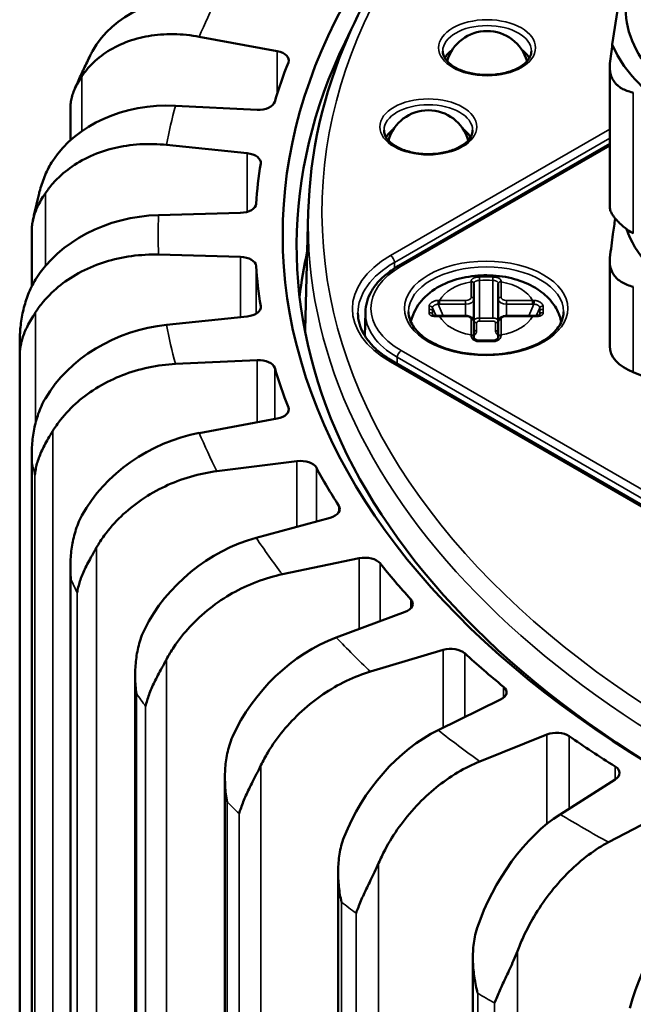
# Model space of a CAD drawing. Header units: millimetres. Extents: x 38 to 2514, y 38 to 1622.
# Tile 232 of 244: x 1692 to 1714, y 1383 to 1419. Entities that reach past the tile are written whole.
import ezdxf

# ---------------------------------------------------------------- set-up
doc = ezdxf.new("R2010")
doc.units = ezdxf.units.MM
doc.header["$LTSCALE"] = 7.692308
doc.layers.add('Visible (ISO)', color=7, linetype='Continuous', lineweight=50)
doc.layers.add('Visible Narrow (ISO)', color=7, linetype='Continuous', lineweight=35)

msp = doc.modelspace()

# ---------------------------------------------------------------- linework, layer by layer
at = {"layer": 'Visible (ISO)'}
for p, q in [((1713.803, 1421.311), (1713.322, 1418.138)), ((1698.408, 1418.424), (1701.223, 1417.905)), ((1713.227, 1417.327), (1713.227, 1412.291)), ((1693.912, 1416.543), (1693.912, 1416.543)), ((1693.753, 1415.788), (1693.753, 1414.686)), ((1700.494, 1415.789), (1697.549, 1415.932)), ((1697.227, 1414.518), (1700.135, 1414.216)), ((1713.227, 1414.554), (1705.6, 1410.15)), ((1699.891, 1412.063), (1696.939, 1411.983)), ((1702.344, 1412.089), (1702.235, 1407.841)), ((1692.356, 1411.395), (1692.356, 1409.408)), ((1696.939, 1410.557), (1699.891, 1410.477)), ((1713.227, 1410.32), (1713.227, 1407.256)), ((1708.324, 1409.509), (1708.324, 1409.496)), ((1708.324, 1408.939), (1708.324, 1409.496)), ((1709.204, 1409.496), (1709.204, 1409.509)), ((1709.204, 1409.496), (1709.204, 1408.939)), ((1708.324, 1408.13), (1708.324, 1408.939)), ((1709.204, 1408.13), (1709.204, 1408.939)), ((1704.407, 1408.484), (1704.388, 1407.619)), ((1700.135, 1408.324), (1697.227, 1408.022)), ((1706.835, 1408.38), (1706.835, 1408.38)), ((1708.024, 1408.346), (1707.087, 1408.346)), ((1708.324, 1407.573), (1708.324, 1408.13)), ((1709.204, 1408.13), (1709.204, 1407.573)), ((1710.441, 1408.346), (1709.504, 1408.346)), ((1710.693, 1408.38), (1710.693, 1408.38)), ((1708.324, 1407.573), (1708.324, 1407.56)), ((1709.204, 1407.56), (1709.204, 1407.573)), ((1691.923, 1283.121), (1691.923, 1407.187)), ((1697.549, 1406.608), (1700.494, 1406.751)), ((1733.908, 1390.242), (1705.413, 1406.693)), ((1714.08, 1406.31), (1720.701, 1403.634)), ((1701.223, 1404.634), (1698.408, 1404.116)), ((1692.356, 1403.302), (1692.356, 1280.996)), ((1699.047, 1402.738), (1701.934, 1403.102)), ((1703.135, 1401.059), (1700.462, 1400.333)), ((1701.407, 1399.015), (1704.187, 1399.593)), ((1693.753, 1399.192), (1693.753, 1276.775)), ((1705.84, 1397.658), (1703.353, 1396.737)), ((1704.588, 1395.501), (1707.214, 1396.284)), ((1696.092, 1395.372), (1696.092, 1272.696)), ((1709.29, 1394.49), (1707.033, 1393.389)), ((1708.537, 1392.258), (1710.963, 1393.231)), ((1699.334, 1391.675), (1699.334, 1268.828)), ((1713.427, 1391.609), (1711.438, 1390.348)), ((1713.185, 1389.339), (1715.37, 1390.487)), ((1703.422, 1388.237), (1703.422, 1265.237)), ((1708.288, 1385.187), (1708.288, 1261.985))]:
    msp.add_line(p, q, dxfattribs=at)
for centre in [(1708.8, 1417.128), (1706.678, 1414.27)]:
    msp.add_arc(centre, 1.5, 15.9177, 164.0823, dxfattribs=at)
for centre, major_axis, ratio, start_param, end_param in [((1749.423, 1411.27), (48, 0), 0.57735, 2.067984, 7.277757), ((1699.05, 1415.716), (-4.693, 1.765), 0.796059, 5.003742, 6.095227), ((1722.553, 1419.435), (-8.75, 0), 0.57735, 0, 3.141593), ((1749.423, 1410.862), (-47.5, 0), 0.57735, 5.994011, 7.063334), ((1722.553, 1419.435), (-9.5, 0), 0.57735, 0.238616, 0.634048), ((1701.04, 1417.575), (0.6, 0), 0.57735, 6.061182, 7.54522), ((1708.8, 1417.373), (-1.6, 0), 0.57735, 5.618635, 5.977142), ((1708.8, 1417.373), (1.6, 0), 0.57735, 0.306043, 0.664551), ((1749.423, 1411.27), (-49, 0), 0.57735, 6.061182, 6.112489), ((1697.552, 1411.847), (-4.962, 0.723), 0.811809, 4.83063, 5.922116), ((1700.544, 1416.134), (0.6, 0), 0.57735, 4.628451, 6.112489), ((1706.678, 1414.515), (-1.6, 0), 0.57735, 5.618635, 5.977142), ((1706.678, 1414.515), (1.6, 0), 0.57735, 0.306043, 0.664551), ((1700.029, 1413.875), (0.6, 0), 0.57735, 6.192082, 7.67612), ((1749.423, 1411.27), (-49, 0), 0.57735, 6.192082, 6.243389), ((1699.862, 1412.409), (0.6, 0), 0.57735, 4.759351, 6.243389), ((1696.942, 1407.898), (-4.998, -0.397), 0.813896, 4.648303, 5.739789), ((1722.553, 1412.495), (-8.892, 0), 0.57735, 0.198472, 2.273782), ((1749.423, 1407.187), (-47.5, 0), 0.57735, 6.155923, 6.216146), ((1699.862, 1410.13), (0.6, 0), 0.57735, 0.039796, 1.523835), ((1749.423, 1411.27), (-49, 0), 0.57735, 0.039796, 0.091104), ((1700.029, 1408.665), (0.6, 0), 0.57735, 4.89025, 6.374289), ((1697.23, 1403.937), (-4.791, -1.474), 0.802267, 4.470864, 5.56235), ((1708.224, 1407.56), (0.1, 0), 0.802943, 6.283185, 6.283385), ((1709.304, 1407.56), (-0.1, 0), 0.802946, 6.282984, 6.283179), ((1715.227, 1407.256), (-2, 0), 0.57735, 0, 0.959931), ((1700.544, 1406.405), (0.6, 0), 0.57735, 0.170696, 1.654734), ((1749.423, 1411.27), (-49, 0), 0.57735, 0.170696, 0.222003), ((1701.04, 1404.965), (0.6, 0), 0.57735, 5.02115, 6.505189), ((1698.41, 1400.032), (4.396, 2.407), 0.777006, 1.169064, 2.26055), ((1702.062, 1402.763), (0.6, 0), 0.57735, 0.301596, 1.785634), ((1749.423, 1411.27), (-49, 0), 0.57735, 0.301596, 0.352903), ((1702.88, 1401.372), (0.6, 0), 0.57735, 5.15205, 6.636088), ((1700.464, 1396.248), (3.895, 3.151), 0.738422, 1.032877, 2.124363), ((1704.39, 1399.267), (0.6, 0), 0.57735, 0.432495, 1.916534), ((1749.423, 1411.27), (49, 0), 0.57735, 3.574088, 3.625395), ((1705.516, 1397.95), (0.6, 0), 0.57735, 5.28295, 6.766988), ((1703.355, 1392.652), (3.361, 3.714), 0.687104, 0.921872, 2.013358), ((1707.489, 1395.976), (0.6, 0), 0.57735, 0.563395, 2.047433), ((1749.423, 1411.27), (49, 0), 0.57735, 3.704988, 3.756295), ((1708.903, 1394.755), (0.6, 0), 0.57735, 5.413849, 6.897888), ((1707.035, 1389.305), (2.835, 4.128), 0.623914, 0.83381, 1.925296), ((1711.305, 1392.947), (0.6, 0), 0.57735, 0.694295, 2.178333), ((1749.423, 1411.27), (49, 0), 0.57735, 3.835887, 3.887195), ((1712.983, 1391.842), (0.6, 0), 0.57735, 5.544749, 7.028787), ((1711.44, 1386.264), (2.337, 4.428), 0.549944, 0.765254, 1.85674), ((1716.494, 1383.58), (1.871, 4.644), 0.466481, 0.712837, 1.804323)]:
    msp.add_ellipse(centre, major_axis=major_axis, ratio=ratio, start_param=start_param, end_param=end_param, dxfattribs=at)
for points, knots in [([(1738.812, 1438.371), (1736.782, 1438.099), (1734.782, 1437.748), (1728.129, 1436.295), (1723.712, 1434.827), (1715.889, 1431.151), (1712.485, 1428.942), (1707.045, 1423.997), (1705.007, 1421.26), (1702.879, 1416.337), (1702.398, 1414.216), (1702.344, 1412.089)], [1.799118, 1.799118, 1.799118, 1.799118, 1.932508, 1.932508, 2.253991, 2.253991, 2.575775, 2.575775, 2.896966, 2.896966, 3.12678, 3.12678, 3.12678, 3.12678]), ([(1698.408, 1418.424), (1698.113, 1418.478), (1697.791, 1418.512), (1697.16, 1418.521), (1696.851, 1418.495), (1696.307, 1418.403), (1696.021, 1418.327), (1695.487, 1418.12), (1695.239, 1417.988), (1694.822, 1417.709), (1694.615, 1417.535), (1694.339, 1417.232), (1694.25, 1417.118), (1694.171, 1417.003)], [-0.7413344, -0.7413344, -0.7413344, -0.7413344, -0.6484803, -0.6484803, -0.5556262, -0.5556262, -0.4629019, -0.4629019, -0.3701777, -0.3701777, -0.2775841, -0.2775841, -0.2268131, -0.2268131, -0.2268131, -0.2268131]), ([(1694.472, 1417.75), (1694.498, 1417.801), (1694.568, 1417.935), (1694.648, 1418.068), (1694.702, 1418.148)], [0.7986108, 0.7986108, 0.7986108, 0.7986108, 0.875, 1, 1, 1, 1]), ([(1693.917, 1416.556), (1693.951, 1416.633), (1693.984, 1416.71), (1694.055, 1416.867), (1694.091, 1416.948), (1694.165, 1417.109), (1694.202, 1417.19), (1694.278, 1417.35), (1694.316, 1417.43), (1694.394, 1417.59), (1694.433, 1417.67), (1694.472, 1417.75)], [4.17280232, 4.17280232, 4.17280232, 4.17280232, 4.17913101, 4.17913101, 4.18579782, 4.18579782, 4.19246463, 4.19246463, 4.19913143, 4.19913143, 4.20579824, 4.20579824, 4.20579824, 4.20579824]), ([(1707.2, 1417.904), (1707.2, 1417.804), (1707.233, 1417.703), (1707.367, 1417.519), (1707.454, 1417.438), (1707.669, 1417.295), (1707.795, 1417.233), (1708.079, 1417.133), (1708.236, 1417.095), (1708.565, 1417.048), (1708.738, 1417.039), (1709.08, 1417.052), (1709.249, 1417.074), (1709.564, 1417.146), (1709.711, 1417.195), (1709.967, 1417.315), (1710.076, 1417.385), (1710.247, 1417.535), (1710.31, 1417.615), (1710.383, 1417.765), (1710.4, 1417.834), (1710.4, 1417.904)], [3.141593, 3.141593, 3.141593, 3.141593, 3.538885, 3.538885, 3.859083, 3.859083, 4.163326, 4.163326, 4.469359, 4.469359, 4.777878, 4.777878, 5.087009, 5.087009, 5.394643, 5.394643, 5.699422, 5.699422, 6.005966, 6.005966, 6.283185, 6.283185, 6.283185, 6.283185]), ([(1713.235, 1417.454), (1713.231, 1417.423), (1713.229, 1417.393), (1713.224, 1417.234), (1713.243, 1417.109), (1713.304, 1416.945), (1713.327, 1416.896), (1713.376, 1416.818), (1713.398, 1416.787), (1713.448, 1416.726), (1713.477, 1416.697), (1713.554, 1416.628), (1713.606, 1416.591), (1713.776, 1416.493), (1713.908, 1416.446), (1714.062, 1416.412), (1714.071, 1416.41), (1714.08, 1416.408)], [1.0003304, 1.0003304, 1.0003304, 1.0003304, 1.0123635, 1.0123635, 1.0626597, 1.0626597, 1.0851538, 1.0851538, 1.1013167, 1.1013167, 1.1183479, 1.1183479, 1.1443884, 1.1443884, 1.1968282, 1.1968282, 1.2000144, 1.2000144, 1.2000144, 1.2000144]), ([(1694.171, 1417.003), (1694.112, 1416.918), (1694.013, 1416.757), (1693.906, 1416.54), (1693.83, 1416.334), (1693.78, 1416.133), (1693.757, 1415.955), (1693.752, 1415.837), (1693.753, 1415.788)], [0, 0, 0, 0, 0.1428571, 0.2857143, 0.4285714, 0.5714286, 0.7142857, 0.8180181, 0.8180181, 0.8180181, 0.8180181]), ([(1705.078, 1415.046), (1705.078, 1414.947), (1705.112, 1414.845), (1705.246, 1414.661), (1705.332, 1414.58), (1705.548, 1414.437), (1705.674, 1414.376), (1705.957, 1414.276), (1706.114, 1414.237), (1706.444, 1414.19), (1706.617, 1414.181), (1706.958, 1414.194), (1707.127, 1414.216), (1707.443, 1414.288), (1707.59, 1414.338), (1707.845, 1414.457), (1707.954, 1414.527), (1708.126, 1414.677), (1708.188, 1414.757), (1708.262, 1414.907), (1708.278, 1414.977), (1708.278, 1415.046)], [3.141593, 3.141593, 3.141593, 3.141593, 3.538885, 3.538885, 3.859083, 3.859083, 4.163326, 4.163326, 4.469359, 4.469359, 4.777878, 4.777878, 5.087009, 5.087009, 5.394643, 5.394643, 5.699422, 5.699422, 6.005966, 6.005966, 6.283185, 6.283185, 6.283185, 6.283185]), ([(1697.227, 1414.518), (1696.922, 1414.549), (1696.59, 1414.559), (1695.938, 1414.519), (1695.619, 1414.47), (1695.057, 1414.335), (1694.761, 1414.238), (1694.209, 1413.99), (1693.953, 1413.839), (1693.523, 1413.527), (1693.309, 1413.337), (1693.024, 1413.013), (1692.932, 1412.893), (1692.85, 1412.771)], [-0.7413344, -0.7413344, -0.7413344, -0.7413344, -0.6484803, -0.6484803, -0.5556262, -0.5556262, -0.4629019, -0.4629019, -0.3701777, -0.3701777, -0.2775841, -0.2775841, -0.2268131, -0.2268131, -0.2268131, -0.2268131]), ([(1692.621, 1412.765), (1692.632, 1412.81), (1692.669, 1412.945), (1692.739, 1413.167), (1692.841, 1413.431), (1692.963, 1413.69), (1693.063, 1413.863), (1693.118, 1413.946)], [0.4391385, 0.4391385, 0.4391385, 0.4391385, 0.5, 0.625, 0.75, 0.875, 1, 1, 1, 1]), ([(1692.85, 1412.771), (1692.789, 1412.681), (1692.684, 1412.513), (1692.566, 1412.287), (1692.476, 1412.075), (1692.413, 1411.87), (1692.373, 1411.671), (1692.358, 1411.507), (1692.356, 1411.418), (1692.356, 1411.394)], [0, 0, 0, 0, 0.1428571, 0.2857143, 0.4285714, 0.5714286, 0.7142857, 0.8571429, 0.9117923, 0.9117923, 0.9117923, 0.9117923]), ([(1692.4, 1411.802), (1692.412, 1411.861), (1692.425, 1411.919), (1692.452, 1412.043), (1692.466, 1412.109), (1692.495, 1412.24), (1692.511, 1412.306), (1692.541, 1412.437), (1692.557, 1412.503), (1692.589, 1412.634), (1692.605, 1412.699), (1692.621, 1412.765)], [4.0460569, 4.0460569, 4.0460569, 4.0460569, 4.05062314, 4.05062314, 4.05578091, 4.05578091, 4.06093868, 4.06093868, 4.06609644, 4.06609644, 4.07125421, 4.07125421, 4.07125421, 4.07125421]), ([(1714.08, 1411.318), (1714.007, 1411.362), (1713.937, 1411.408), (1713.871, 1411.456), (1713.764, 1411.533), (1713.667, 1411.614), (1713.583, 1411.694), (1713.542, 1411.734), (1713.503, 1411.773), (1713.469, 1411.812), (1713.45, 1411.833), (1713.432, 1411.854), (1713.415, 1411.875), (1713.39, 1411.906), (1713.367, 1411.936), (1713.347, 1411.966), (1713.318, 1412.009), (1713.294, 1412.051), (1713.276, 1412.091), (1713.254, 1412.14), (1713.239, 1412.186), (1713.232, 1412.231), (1713.229, 1412.251), (1713.227, 1412.271), (1713.227, 1412.291)], [2.08773, 2.08773, 2.08773, 2.08773, 2.1149094, 2.1149094, 2.1149094, 2.159203, 2.159203, 2.159203, 2.1810617, 2.1810617, 2.1810617, 2.1930663, 2.1930663, 2.1930663, 2.2107253, 2.2107253, 2.2107253, 2.2364585, 2.2364585, 2.2364585, 2.2673116, 2.2673116, 2.2673116, 2.281473, 2.281473, 2.281473, 2.281473]), ([(1713.235, 1410.443), (1713.271, 1410.738), (1713.308, 1411.02), (1713.373, 1411.487), (1713.4, 1411.677), (1713.426, 1411.862)], [-0.3802648, -0.3802648, -0.3802648, -0.3802648, -0.2612047, -0.2612047, -0.1758528, -0.1758528, -0.1758528, -0.1758528]), ([(1696.939, 1410.557), (1696.63, 1410.565), (1696.292, 1410.549), (1695.631, 1410.46), (1695.307, 1410.386), (1694.736, 1410.209), (1694.436, 1410.088), (1693.876, 1409.798), (1693.616, 1409.628), (1693.18, 1409.284), (1692.963, 1409.077), (1692.673, 1408.732), (1692.58, 1408.604), (1692.497, 1408.476)], [-0.7413344, -0.7413344, -0.7413344, -0.7413344, -0.6484803, -0.6484803, -0.5556262, -0.5556262, -0.4629019, -0.4629019, -0.3701777, -0.3701777, -0.2775841, -0.2775841, -0.2268131, -0.2268131, -0.2268131, -0.2268131]), ([(1714.08, 1409.397), (1714.004, 1409.415), (1713.93, 1409.437), (1713.755, 1409.505), (1713.66, 1409.556), (1713.522, 1409.659), (1713.474, 1409.704), (1713.391, 1409.8), (1713.357, 1409.851), (1713.289, 1409.977), (1713.262, 1410.055), (1713.226, 1410.236), (1713.222, 1410.339), (1713.235, 1410.443)], [-0.6218804, -0.6218804, -0.6218804, -0.6218804, -0.6000079, -0.6000079, -0.5663146, -0.5663146, -0.5443229, -0.5443229, -0.5234498, -0.5234498, -0.4952089, -0.4952089, -0.4612799, -0.4612799, -0.4612799, -0.4612799]), ([(1705.6, 1410.15), (1705.456, 1410.067), (1705.323, 1409.977), (1705.079, 1409.785), (1704.969, 1409.682), (1704.776, 1409.466), (1704.693, 1409.352), (1704.556, 1409.116), (1704.503, 1408.993), (1704.43, 1408.741), (1704.41, 1408.613), (1704.407, 1408.484)], [4.712389, 4.712389, 4.712389, 4.712389, 4.867, 4.867, 5.0216111, 5.0216111, 5.1762221, 5.1762221, 5.3308332, 5.3308332, 5.4854442, 5.4854442, 5.4854442, 5.4854442]), ([(1691.925, 1407.494), (1691.927, 1407.572), (1691.935, 1407.749), (1691.958, 1408.014), (1691.999, 1408.3), (1692.058, 1408.58), (1692.133, 1408.854), (1692.227, 1409.125), (1692.343, 1409.393), (1692.442, 1409.574), (1692.497, 1409.661)], [0.0244958, 0.0244958, 0.0244958, 0.0244958, 0.125, 0.25, 0.375, 0.5, 0.625, 0.75, 0.875, 1, 1, 1, 1]), ([(1711.481, 1408.123), (1711.465, 1408.202), (1711.443, 1408.279), (1711.347, 1408.54), (1711.247, 1408.708), (1710.985, 1409.033), (1710.816, 1409.178), (1710.404, 1409.451), (1710.153, 1409.563), (1709.609, 1409.732), (1709.315, 1409.783), (1708.722, 1409.821), (1708.425, 1409.807), (1707.845, 1409.713), (1707.561, 1409.634), (1707.028, 1409.398), (1706.778, 1409.242), (1706.382, 1408.856), (1706.226, 1408.641), (1706.093, 1408.301), (1706.067, 1408.214), (1706.048, 1408.123)], [3.26087, 3.26087, 3.26087, 3.26087, 3.349918, 3.349918, 3.576627, 3.576627, 3.859352, 3.859352, 4.218509, 4.218509, 4.604034, 4.604034, 4.984196, 4.984196, 5.366555, 5.366555, 5.748914, 5.748914, 6.061639, 6.061639, 6.163908, 6.163908, 6.163908, 6.163908]), ([(1705.964, 1408.494), (1705.964, 1408.321), (1706.018, 1408.147), (1706.229, 1407.823), (1706.376, 1407.674), (1706.745, 1407.412), (1706.964, 1407.298), (1707.457, 1407.113), (1707.731, 1407.043), (1708.305, 1406.953), (1708.606, 1406.934), (1709.204, 1406.951), (1709.5, 1406.987), (1710.057, 1407.109), (1710.317, 1407.195), (1710.774, 1407.406), (1710.971, 1407.531), (1711.284, 1407.805), (1711.399, 1407.953), (1711.534, 1408.232), (1711.564, 1408.363), (1711.564, 1408.494)], [5.497787, 5.497787, 5.497787, 5.497787, 5.857214, 5.857214, 6.18149, 6.18149, 6.492746, 6.492746, 6.80445, 6.80445, 7.117646, 7.117646, 7.431275, 7.431275, 7.744084, 7.744084, 8.05529, 8.05529, 8.367979, 8.367979, 8.63938, 8.63938, 8.63938, 8.63938]), ([(1704.137, 1408.439), (1704.137, 1408.315), (1704.154, 1408.191), (1704.221, 1407.943), (1704.273, 1407.82), (1704.41, 1407.576), (1704.496, 1407.456), (1704.702, 1407.222), (1704.823, 1407.109), (1705.095, 1406.892), (1705.247, 1406.789), (1705.413, 1406.693)], [3.1415927, 3.1415927, 3.1415927, 3.1415927, 3.2986723, 3.2986723, 3.4557519, 3.4557519, 3.6128316, 3.6128316, 3.7699112, 3.7699112, 3.9269908, 3.9269908, 3.9269908, 3.9269908]), ([(1706.835, 1408.38), (1706.836, 1408.38), (1706.836, 1408.379), (1706.84, 1408.375), (1706.844, 1408.372), (1706.859, 1408.364), (1706.87, 1408.36), (1706.895, 1408.353), (1706.909, 1408.35), (1706.94, 1408.346), (1706.959, 1408.345), (1706.996, 1408.344), (1707.014, 1408.344), (1707.033, 1408.345)], [0, 0, 0, 0, 0.00541592, 0.00541592, 0.01116022, 0.01116022, 0.01677527, 0.01677527, 0.0219336, 0.0219336, 0.02775794, 0.02775794, 0.03338465, 0.03338465, 0.03338465, 0.03338465]), ([(1708.324, 1408.13), (1708.324, 1408.151), (1708.321, 1408.171), (1708.306, 1408.21), (1708.295, 1408.228), (1708.266, 1408.263), (1708.247, 1408.279), (1708.205, 1408.306), (1708.181, 1408.317), (1708.131, 1408.334), (1708.105, 1408.339), (1708.06, 1408.345), (1708.042, 1408.346), (1708.024, 1408.346)], [3.141593, 3.141593, 3.141593, 3.141593, 3.353857, 3.353857, 3.58546, 3.58546, 3.874711, 3.874711, 4.188871, 4.188871, 4.50303, 4.50303, 4.712389, 4.712389, 4.712389, 4.712389]), ([(1709.504, 1408.346), (1709.477, 1408.346), (1709.45, 1408.343), (1709.398, 1408.334), (1709.372, 1408.326), (1709.324, 1408.306), (1709.301, 1408.293), (1709.26, 1408.26), (1709.241, 1408.24), (1709.216, 1408.195), (1709.208, 1408.172), (1709.205, 1408.142), (1709.204, 1408.136), (1709.204, 1408.13)], [4.712389, 4.712389, 4.712389, 4.712389, 5.026548, 5.026548, 5.340708, 5.340708, 5.654867, 5.654867, 5.969026, 5.969026, 6.222523, 6.222523, 6.283185, 6.283185, 6.283185, 6.283185]), ([(1710.496, 1408.345), (1710.523, 1408.344), (1710.551, 1408.344), (1710.6, 1408.347), (1710.622, 1408.35), (1710.655, 1408.358), (1710.667, 1408.363), (1710.683, 1408.371), (1710.687, 1408.374), (1710.693, 1408.379), (1710.693, 1408.38), (1710.693, 1408.38), (1710.693, 1408.38), (1710.693, 1408.38)], [0, 0, 0, 0, 0.00826745, 0.00826745, 0.01574312, 0.01574312, 0.02183962, 0.02183962, 0.02704399, 0.02704399, 0.03243186, 0.03243186, 0.03333797, 0.03333797, 0.03333797, 0.03333797]), ([(1691.925, 1407.187), (1691.925, 1407.208), (1691.925, 1407.228), (1691.925, 1407.269), (1691.925, 1407.289), (1691.925, 1407.33), (1691.925, 1407.351), (1691.926, 1407.391), (1691.926, 1407.412), (1691.926, 1407.453), (1691.927, 1407.473), (1691.927, 1407.494)], [3.926990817, 3.926990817, 3.926990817, 3.926990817, 3.928562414, 3.928562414, 3.930134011, 3.930134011, 3.931705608, 3.931705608, 3.933277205, 3.933277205, 3.934848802, 3.934848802, 3.934848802, 3.934848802]), ([(1708.324, 1407.56), (1708.324, 1407.558), (1708.325, 1407.555), (1708.328, 1407.545), (1708.33, 1407.54), (1708.34, 1407.525), (1708.349, 1407.514), (1708.373, 1407.494), (1708.387, 1407.485), (1708.42, 1407.47), (1708.439, 1407.463), (1708.479, 1407.455), (1708.501, 1407.453), (1708.522, 1407.453)], [0, 0, 0, 0, 0.00544382, 0.00544382, 0.00990586, 0.00990586, 0.01698563, 0.01698563, 0.02333402, 0.02333402, 0.02961795, 0.02961795, 0.03614049, 0.03614049, 0.03614049, 0.03614049]), ([(1709.006, 1407.453), (1709.027, 1407.453), (1709.048, 1407.455), (1709.087, 1407.463), (1709.106, 1407.469), (1709.138, 1407.483), (1709.153, 1407.492), (1709.176, 1407.51), (1709.185, 1407.52), (1709.198, 1407.538), (1709.201, 1407.546), (1709.204, 1407.555), (1709.204, 1407.558), (1709.204, 1407.56)], [0, 0, 0, 0, 0.00628345, 0.00628345, 0.01242979, 0.01242979, 0.01861519, 0.01861519, 0.02489476, 0.02489476, 0.03127051, 0.03127051, 0.03614585, 0.03614585, 0.03614585, 0.03614585]), ([(1697.549, 1406.608), (1697.241, 1406.593), (1696.904, 1406.551), (1696.244, 1406.412), (1695.922, 1406.314), (1695.352, 1406.093), (1695.053, 1405.95), (1694.494, 1405.618), (1694.235, 1405.428), (1693.799, 1405.05), (1693.583, 1404.828), (1693.294, 1404.46), (1693.201, 1404.325), (1693.118, 1404.191)], [-0.7413344, -0.7413344, -0.7413344, -0.7413344, -0.6484803, -0.6484803, -0.5556262, -0.5556262, -0.4629019, -0.4629019, -0.3701777, -0.3701777, -0.2775841, -0.2775841, -0.2268131, -0.2268131, -0.2268131, -0.2268131]), ([(1699.047, 1402.738), (1698.745, 1402.7), (1698.415, 1402.634), (1697.768, 1402.445), (1697.451, 1402.322), (1696.893, 1402.059), (1696.599, 1401.894), (1696.052, 1401.519), (1695.797, 1401.31), (1695.37, 1400.9), (1695.158, 1400.661), (1694.875, 1400.272), (1694.783, 1400.13), (1694.702, 1399.99)], [-0.7413344, -0.7413344, -0.7413344, -0.7413344, -0.6484803, -0.6484803, -0.5556262, -0.5556262, -0.4629019, -0.4629019, -0.3701777, -0.3701777, -0.2775841, -0.2775841, -0.2268131, -0.2268131, -0.2268131, -0.2268131]), ([(1701.407, 1399.015), (1701.116, 1398.954), (1700.798, 1398.863), (1700.175, 1398.627), (1699.87, 1398.481), (1699.332, 1398.176), (1699.05, 1397.989), (1698.522, 1397.573), (1698.277, 1397.345), (1697.866, 1396.903), (1697.662, 1396.649), (1697.389, 1396.239), (1697.301, 1396.09), (1697.223, 1395.944)], [-0.7413344, -0.7413344, -0.7413344, -0.7413344, -0.6484803, -0.6484803, -0.5556262, -0.5556262, -0.4629019, -0.4629019, -0.3701777, -0.3701777, -0.2775841, -0.2775841, -0.2268131, -0.2268131, -0.2268131, -0.2268131]), ([(1704.588, 1395.501), (1704.313, 1395.419), (1704.013, 1395.305), (1703.425, 1395.022), (1703.137, 1394.854), (1702.629, 1394.509), (1702.362, 1394.302), (1701.864, 1393.848), (1701.633, 1393.602), (1701.244, 1393.129), (1701.051, 1392.86), (1700.794, 1392.429), (1700.711, 1392.274), (1700.636, 1392.122)], [-0.7413344, -0.7413344, -0.7413344, -0.7413344, -0.6484803, -0.6484803, -0.5556262, -0.5556262, -0.4629019, -0.4629019, -0.3701777, -0.3701777, -0.2775841, -0.2775841, -0.2268131, -0.2268131, -0.2268131, -0.2268131]), ([(1708.537, 1392.258), (1708.283, 1392.156), (1708.005, 1392.019), (1707.462, 1391.694), (1707.196, 1391.504), (1706.726, 1391.123), (1706.48, 1390.896), (1706.019, 1390.405), (1705.805, 1390.142), (1705.447, 1389.642), (1705.268, 1389.358), (1705.031, 1388.909), (1704.954, 1388.748), (1704.885, 1388.591)], [-0.7413344, -0.7413344, -0.7413344, -0.7413344, -0.6484803, -0.6484803, -0.5556262, -0.5556262, -0.4629019, -0.4629019, -0.3701777, -0.3701777, -0.2775841, -0.2775841, -0.2268131, -0.2268131, -0.2268131, -0.2268131]), ([(1713.185, 1389.339), (1712.956, 1389.219), (1712.706, 1389.063), (1712.216, 1388.698), (1711.977, 1388.489), (1711.554, 1388.074), (1711.332, 1387.829), (1710.917, 1387.306), (1710.725, 1387.028), (1710.402, 1386.501), (1710.241, 1386.205), (1710.027, 1385.739), (1709.958, 1385.572), (1709.896, 1385.409)], [-0.7413344, -0.7413344, -0.7413344, -0.7413344, -0.6484803, -0.6484803, -0.5556262, -0.5556262, -0.4629019, -0.4629019, -0.3701777, -0.3701777, -0.2775841, -0.2775841, -0.2268131, -0.2268131, -0.2268131, -0.2268131])]:
    msp.add_open_spline(points, degree=3, knots=knots, dxfattribs=at)
for points in [[(1713.235, 1417.454), (1713.263, 1417.692), (1713.292, 1417.92), (1713.322, 1418.138)], [(1692.497, 1408.476), (1692.436, 1408.382), (1692.326, 1408.205), (1692.198, 1407.97), (1692.098, 1407.751), (1692.021, 1407.541), (1691.967, 1407.338), (1691.935, 1407.129), (1691.926, 1407.005), (1691.925, 1406.938)], [(1707.033, 1408.345), (1707.051, 1408.346), (1707.069, 1408.346), (1707.087, 1408.346)], [(1710.441, 1408.346), (1710.46, 1408.346), (1710.478, 1408.346), (1710.496, 1408.345)], [(1702.235, 1407.841), (1702.234, 1407.806), (1702.233, 1407.772), (1702.232, 1407.737)], [(1708.522, 1407.453), (1708.684, 1407.457), (1708.845, 1407.457), (1709.006, 1407.453)], [(1692.36, 1403.101), (1692.357, 1403.198), (1692.354, 1403.395), (1692.367, 1403.681), (1692.396, 1403.969), (1692.443, 1404.253), (1692.507, 1404.532), (1692.592, 1404.81), (1692.701, 1405.087), (1692.796, 1405.275), (1692.85, 1405.366)], [(1693.118, 1404.191), (1693.057, 1404.092), (1692.945, 1403.908), (1692.81, 1403.663), (1692.7, 1403.435), (1692.612, 1403.219), (1692.544, 1403.012), (1692.499, 1402.799), (1692.479, 1402.675), (1692.473, 1402.607)], [(1693.772, 1398.836), (1693.764, 1398.932), (1693.751, 1399.129), (1693.753, 1399.415), (1693.769, 1399.705), (1693.803, 1399.992), (1693.856, 1400.276), (1693.929, 1400.56), (1694.028, 1400.844), (1694.118, 1401.039), (1694.171, 1401.135)], [(1694.702, 1399.99), (1694.642, 1399.886), (1694.531, 1399.693), (1694.391, 1399.438), (1694.272, 1399.201), (1694.174, 1398.978), (1694.095, 1398.765), (1694.038, 1398.55), (1694.006, 1398.423), (1693.996, 1398.355)], [(1696.136, 1394.714), (1696.124, 1394.809), (1696.101, 1395.004), (1696.091, 1395.29), (1696.094, 1395.581), (1696.115, 1395.87), (1696.155, 1396.157), (1696.216, 1396.446), (1696.304, 1396.738), (1696.387, 1396.939), (1696.437, 1397.039)], [(1697.223, 1395.944), (1697.165, 1395.836), (1697.055, 1395.634), (1696.913, 1395.368), (1696.788, 1395.123), (1696.682, 1394.892), (1696.592, 1394.673), (1696.524, 1394.452), (1696.482, 1394.322), (1696.467, 1394.253)], [(1699.412, 1390.805), (1699.396, 1390.899), (1699.363, 1391.092), (1699.342, 1391.377), (1699.331, 1391.667), (1699.339, 1391.958), (1699.365, 1392.247), (1699.413, 1392.54), (1699.488, 1392.838), (1699.564, 1393.046), (1699.61, 1393.149)], [(1700.636, 1392.122), (1700.582, 1392.01), (1700.476, 1391.8), (1700.333, 1391.524), (1700.205, 1391.268), (1700.092, 1391.029), (1699.993, 1390.803), (1699.916, 1390.577), (1699.864, 1390.444), (1699.844, 1390.373)], [(1703.544, 1387.176), (1703.524, 1387.269), (1703.482, 1387.459), (1703.449, 1387.742), (1703.425, 1388.031), (1703.42, 1388.322), (1703.432, 1388.613), (1703.466, 1388.909), (1703.527, 1389.212), (1703.593, 1389.425), (1703.635, 1389.531)], [(1704.885, 1388.591), (1704.835, 1388.475), (1704.734, 1388.257), (1704.594, 1387.969), (1704.464, 1387.705), (1704.347, 1387.457), (1704.24, 1387.222), (1704.154, 1386.99), (1704.093, 1386.853), (1704.069, 1386.781)], [(1708.46, 1383.89), (1708.437, 1383.981), (1708.386, 1384.168), (1708.344, 1384.448), (1708.307, 1384.735), (1708.288, 1385.024), (1708.286, 1385.316), (1708.306, 1385.614), (1708.351, 1385.921), (1708.407, 1386.138), (1708.444, 1386.248)], [(1709.896, 1385.409), (1709.851, 1385.29), (1709.757, 1385.065), (1709.621, 1384.767), (1709.492, 1384.492), (1709.372, 1384.235), (1709.26, 1383.993), (1709.167, 1383.754), (1709.098, 1383.612), (1709.071, 1383.537)]]:
    msp.add_open_spline(points, degree=3, dxfattribs=at)
at = {"layer": 'Visible Narrow (ISO)'}
for p, q in [((1701.223, 1416.36), (1701.223, 1417.905)), ((1694.171, 1417.003), (1694.171, 1415.02)), ((1714.08, 1416.408), (1714.08, 1411.318)), ((1705.313, 1410.521), (1713.227, 1415.09)), ((1705.455, 1410.276), (1713.227, 1414.763)), ((1700.135, 1412.101), (1700.135, 1414.216)), ((1713.227, 1414.486), (1705.7, 1410.14)), ((1692.85, 1412.771), (1692.85, 1410.144)), ((1699.891, 1408.298), (1699.891, 1410.477)), ((1705.455, 1410.276), (1705.455, 1410.062)), ((1700.462, 1408.425), (1700.462, 1410.144)), ((1708.224, 1409.02), (1708.224, 1409.577)), ((1708.524, 1409.628), (1708.524, 1408.268)), ((1709.004, 1408.268), (1709.004, 1409.628)), ((1709.304, 1409.577), (1709.304, 1409.02)), ((1714.08, 1409.397), (1714.08, 1406.31)), ((1707.087, 1408.905), (1708.024, 1408.905)), ((1707.087, 1408.765), (1707.087, 1408.905)), ((1708.024, 1408.765), (1708.024, 1408.905)), ((1709.504, 1408.905), (1710.441, 1408.905)), ((1709.504, 1408.765), (1709.504, 1408.905)), ((1710.441, 1408.765), (1710.441, 1408.905)), ((1692.497, 1408.476), (1692.497, 1404.478)), ((1700.626, 1408.696), (1700.626, 1408.633)), ((1706.958, 1408.345), (1706.829, 1408.639)), ((1707.22, 1408.346), (1707.037, 1408.764)), ((1707.087, 1408.765), (1708.024, 1408.765)), ((1708.024, 1408.346), (1708.024, 1408.765)), ((1709.504, 1408.346), (1709.504, 1408.765)), ((1709.504, 1408.765), (1710.441, 1408.765)), ((1710.492, 1408.764), (1710.309, 1408.346)), ((1710.699, 1408.639), (1710.571, 1408.345)), ((1706.829, 1408.408), (1706.845, 1408.372)), ((1707.087, 1408.346), (1707.087, 1408.328)), ((1708.024, 1408.328), (1707.087, 1408.328)), ((1708.024, 1408.346), (1708.024, 1408.328)), ((1708.224, 1407.655), (1708.224, 1408.212)), ((1708.524, 1408.159), (1708.524, 1408.268)), ((1708.524, 1408.268), (1709.004, 1408.268)), ((1708.524, 1408.159), (1709.004, 1408.159)), ((1709.304, 1408.212), (1709.304, 1407.655)), ((1709.504, 1408.346), (1709.504, 1408.328)), ((1710.441, 1408.328), (1709.504, 1408.328)), ((1710.441, 1408.346), (1710.441, 1408.328)), ((1710.684, 1408.372), (1710.699, 1408.408)), ((1708.424, 1407.796), (1708.424, 1408.098)), ((1709.104, 1408.098), (1709.104, 1407.796)), ((1705.7, 1407.092), (1734.409, 1390.517)), ((1691.925, 1406.938), (1691.925, 1284.79)), ((1700.494, 1404.5), (1700.494, 1406.751)), ((1705.555, 1406.611), (1705.559, 1406.85)), ((1705.559, 1406.85), (1734.267, 1390.275)), ((1701.135, 1404.618), (1701.135, 1406.464)), ((1733.808, 1390.232), (1705.313, 1406.683)), ((1701.626, 1405.041), (1701.626, 1404.888)), ((1693.118, 1404.191), (1693.118, 1280.162)), ((1692.361, 1403.101), (1692.36, 1280.954)), ((1701.934, 1400.733), (1701.934, 1403.102)), ((1702.635, 1400.923), (1702.635, 1402.866)), ((1692.473, 1402.607), (1692.473, 1280.459)), ((1703.443, 1401.492), (1703.443, 1401.253)), ((1694.702, 1399.99), (1694.702, 1275.96)), ((1704.187, 1397.046), (1704.187, 1399.593)), ((1704.935, 1397.323), (1704.935, 1399.412)), ((1693.773, 1398.836), (1693.772, 1276.688)), ((1693.996, 1398.355), (1693.996, 1276.207)), ((1706.047, 1398.111), (1706.047, 1397.788)), ((1707.214, 1393.477), (1707.214, 1396.284)), ((1707.996, 1393.859), (1707.996, 1396.161)), ((1697.223, 1395.944), (1697.223, 1271.914)), ((1696.137, 1394.714), (1696.136, 1272.566)), ((1709.393, 1394.954), (1709.393, 1394.555)), ((1696.467, 1394.253), (1696.467, 1272.105)), ((1710.963, 1390.006), (1710.963, 1393.231)), ((1711.766, 1390.556), (1711.766, 1393.169)), ((1700.636, 1392.122), (1700.636, 1268.093)), ((1713.424, 1392.077), (1713.424, 1391.607)), ((1699.413, 1390.805), (1699.412, 1268.657)), ((1699.844, 1390.373), (1699.844, 1268.225)), ((1704.885, 1388.591), (1704.885, 1264.561)), ((1703.544, 1387.176), (1703.544, 1265.028)), ((1704.07, 1386.781), (1704.069, 1264.633)), ((1709.896, 1385.409), (1709.896, 1261.38)), ((1708.461, 1383.89), (1708.46, 1261.742)), ((1709.071, 1383.538), (1709.071, 1261.39))]:
    msp.add_line(p, q, dxfattribs=at)
for centre, major_axis, ratio, start_param, end_param in [((1749.423, 1412.086), (-46.585, 0), 0.57735, 4.943954, 10.399174), ((1722.553, 1422.701), (-8.75, 0), 0.57735, 0, 3.141593), ((1749.423, 1411.27), (-52.498, 0), 0.57735, 5.997853, 6.044919), ((1708.8, 1417.904), (-1.6, 0), 0.57735, 3.141593, 6.283185), ((1706.678, 1415.046), (-1.6, 0), 0.57735, 3.141593, 6.283185), ((1749.423, 1411.27), (-52.498, 0), 0.57735, 6.128753, 6.175819), ((1749.423, 1411.687), (-47.085, 0), 0.57735, 6.268373, 9.43959), ((1749.423, 1411.27), (-52.498, 0), 0.57735, 6.259652, 6.306718), ((1708.637, 1408.602), (-4.7, 0), 0.57735, 5.497787, 7.068583), ((1708.637, 1408.439), (-4.5, 0), 0.57735, 5.497787, 6.283185), ((1705.313, 1410.357), (0.1, -0.173), 0.57735, 0.785398, 2.356194), ((1708.34, 1408.616), (-3.734, 0), 0.57735, 5.497787, 7.068583), ((1705.7, 1409.977), (-0.1, 0.173), 0.57735, 5.497787, 6.283185), ((1708.764, 1408.494), (-2.8, 0), 0.57735, 3.141593, 6.283185), ((1708.764, 1408.616), (-1.75, 0), 0.57735, 5.02608, 5.993434), ((1708.27, 1408.344), (-0.058, 1.432), 0.006205, 5.749849, 5.76988), ((1708.224, 1409.509), (0.1, 0), 0.829612, 0.000034, 1.578234), ((1708.224, 1409.496), (0.1, 0), 0.816497, 0, 1.570796), ((1708.764, 1409.671), (-0.84, 0), 0.096904, 4.418235, 5.006543), ((1708.524, 1409.654), (-0.0033, 0.0999), 0.009209, 0.327463, 1.843101), ((1708.764, 1409.545), (-0.81, 0), 0.106359, 4.411397, 5.013237), ((1709.004, 1409.654), (0.0033, 0.0999), 0.009208, 4.44008, 5.955759), ((1709.304, 1409.509), (-0.1, 0), 0.829614, 4.704998, 6.283185), ((1709.304, 1409.496), (-0.1, 0), 0.816497, 4.712389, 6.283185), ((1709.27, 1408.647), (-0.047, -1.125), 0.006606, 3.716182, 3.739233), ((1708.764, 1408.616), (1.75, 0), 0.57735, 0.289752, 1.257106), ((1707.134, 1407.868), (-1.128, 0.284), 0.883962, 4.971812, 5.019722), ((1707.037, 1408.822), (0.0042, -0.0999), 0.029633, 3.741593, 5.327247), ((1708.024, 1409.02), (0.2, 0), 0.57735, 4.712389, 6.283185), ((1708.024, 1408.939), (0.3, 0), 0.57735, 4.712389, 6.283185), ((1708.224, 1408.939), (0.1, 0), 0.816497, 0, 1.570796), ((1709.304, 1408.939), (-0.1, 0), 0.816497, 4.712389, 6.283185), ((1709.504, 1408.939), (-0.3, 0), 0.57735, 0, 1.570796), ((1709.504, 1409.02), (-0.2, 0), 0.57735, 0, 1.570796), ((1710.401, 1407.955), (-1.094, -0.192), 0.850571, 4.477287, 4.527334), ((1710.492, 1408.822), (-0.0042, -0.0999), 0.029624, 0.955957, 2.541623), ((1708.34, 1408.456), (-3.934, 0), 0.57735, 6.270842, 7.068583), ((1706.735, 1408.611), (0.1, -0.0019), 0.833218, 0.358827, 1.912082), ((1707.162, 1403.472), (-0.375, 6.256), 0.042191, 0.581949, 0.61291), ((1706.734, 1408.498), (0.1, 0), 0.816497, 0.343024, 1.887404), ((1707.162, 1403.472), (-0.375, 6.256), 0.042191, 0.61291, 0.614366), ((1707.162, 1403.471), (-0.375, 6.257), 0.042302, 0.614063, 0.646481), ((1706.735, 1408.38), (0.1, 0.0018), 0.798964, 0.328789, 1.882002), ((1708.971, 1403.628), (-1.783, 6.115), 0.194184, 0.556228, 0.587634), ((1708.971, 1403.627), (-1.783, 6.115), 0.194184, 0.587326, 0.618732), ((1707.142, 1407.881), (-1.022, 0.169), 0.849596, 4.904667, 4.953393), ((1710.394, 1407.96), (-0.98, -0.115), 0.813434, 4.518528, 4.569592), ((1710.794, 1408.611), (-0.1, -0.0019), 0.833219, 4.371139, 5.924352), ((1708.558, 1403.628), (-1.783, -6.115), 0.194184, 2.553959, 2.585364), ((1708.558, 1403.627), (-1.783, -6.115), 0.194184, 2.522861, 2.554266), ((1710.794, 1408.38), (-0.1, 0.0018), 0.798965, 4.401146, 5.954402), ((1710.795, 1408.498), (-0.1, 0), 0.816497, 4.395781, 5.940161), ((1710.367, 1403.472), (-0.375, -6.256), 0.042188, 2.527226, 2.559644), ((1710.368, 1403.472), (-0.374, -6.256), 0.042244, 2.495107, 2.527527), ((1707.037, 1408.245), (-0.0042, 0.0999), 0.029638, 0.000037, 0.629747), ((1707.128, 1407.415), (-1.105, 0.05), 0.824673, 4.786436, 4.836483), ((1708.764, 1408.616), (-1.75, 0), 0.57735, 0.289752, 1.257106), ((1708.024, 1408.212), (0.2, 0), 0.57735, 0, 1.570796), ((1708.224, 1408.13), (0.1, 0), 0.816497, 0, 1.570796), ((1708.524, 1408.179), (-0.2, 0), 0.441107, 4.712186, 6.283145), ((1708.424, 1408.179), (-0.1, 0), 0.816497, 0.000001, 1.570785), ((1708.525, 1408.098), (-0.1, 0), 0.613071, 4.714359, 6.283536), ((1709.004, 1408.179), (-0.2, 0), 0.441107, 3.141633, 4.712592), ((1709.004, 1408.098), (-0.1, 0), 0.613071, 3.141242, 4.710419), ((1709.104, 1408.179), (0.1, 0), 0.816497, 4.712389, 6.283185), ((1709.304, 1408.13), (-0.1, 0), 0.816497, 4.712389, 6.283185), ((1709.504, 1408.212), (-0.2, 0), 0.57735, 4.712389, 6.283185), ((1708.764, 1408.616), (1.75, 0), 0.57735, 5.02608, 5.993434), ((1710.394, 1407.332), (-1.153, -0.085), 0.860499, 4.560158, 4.608068), ((1710.492, 1408.245), (0.0042, 0.0999), 0.029633, 5.65347, 6.283185), ((1749.423, 1411.27), (-52.498, 0), 0.57735, 0.107367, 0.154433), ((1749.423, 1407.437), (-47.194, 0), 0.57735, 6.268373, 6.272183), ((1708.424, 1407.877), (-0.1, 0), 0.816497, 0, 1.570796), ((1708.024, 1407.796), (0.4, 0), 0.57735, 5.560451, 6.283185), ((1709.104, 1407.877), (0.1, 0), 0.816497, 4.712389, 6.283185), ((1709.504, 1407.796), (-0.4, 0), 0.57735, 0, 0.722734), ((1708.259, 1406.777), (-0.009, 1.082), 0.04297, 0.623974, 0.647025), ((1708.224, 1407.573), (0.1, 0), 0.816497, 0, 1.570796), ((1708.224, 1407.56), (0.1, 0), 0.802943, 0.0002, 1.578187), ((1708.524, 1407.353), (-0.002, 0.1), 0.028002, 0.000018, 0.903106), ((1708.764, 1407.34), (-0.84, 0), 0.09349, 4.418235, 5.006543), ((1709.004, 1407.353), (0.002, 0.1), 0.028004, 5.380116, 6.283185), ((1709.304, 1407.573), (-0.1, 0), 0.816497, 4.712389, 6.283185), ((1709.304, 1407.56), (-0.1, 0), 0.802946, 4.704979, 6.282984), ((1709.259, 1406.495), (0.019, 1.37), 0.040861, 5.703462, 5.723493), ((1749.423, 1407.187), (-57.5, 0), 0.57735, 0, 0.007508), ((1705.7, 1406.929), (-0.1, -0.173), 0.57735, 3.926991, 5.480334), ((1705.313, 1406.52), (0.1, 0.173), 0.57735, 0, 0.785398), ((1749.423, 1411.27), (-52.498, 0), 0.57735, 0.238266, 0.285332), ((1749.423, 1407.187), (-57.5, 0), 0.57735, 0.123392, 0.138408), ((1749.423, 1411.27), (-52.498, 0), 0.57735, 0.369166, 0.416232), ((1749.423, 1407.187), (-57.5, 0), 0.57735, 0.254291, 0.269307), ((1749.423, 1411.27), (-52.498, 0), 0.57735, 0.500066, 0.547132), ((1749.423, 1407.187), (-57.5, 0), 0.57735, 0.385191, 0.400207), ((1749.423, 1411.27), (-52.498, 0), 0.57735, 0.630965, 0.678032), ((1749.423, 1407.187), (57.5, 0), 0.57735, 3.657683, 3.672699), ((1749.423, 1411.27), (-52.498, 0), 0.57735, 0.761865, 0.808931), ((1749.423, 1407.187), (57.5, 0), 0.57735, 3.788583, 3.803599), ((1749.423, 1407.187), (57.5, 0), 0.57735, 3.919483, 3.934499)]:
    msp.add_ellipse(centre, major_axis=major_axis, ratio=ratio, start_param=start_param, end_param=end_param, dxfattribs=at)
for centre, major_axis in [((1708.8, 1418.026), (1.75, 0)), ((1706.678, 1415.169), (-1.75, 0)), ((1708.764, 1408.616), (2.95, 0))]:
    msp.add_ellipse(centre, major_axis=major_axis, ratio=0.57735, dxfattribs=at)
for points in [[(1708.224, 1409.592), (1708.223, 1409.605), (1708.226, 1409.63), (1708.243, 1409.661), (1708.271, 1409.688), (1708.309, 1409.709), (1708.355, 1409.726), (1708.407, 1409.738), (1708.463, 1409.746), (1708.502, 1409.748), (1708.521, 1409.749)], [(1709.008, 1409.749), (1709.027, 1409.748), (1709.066, 1409.746), (1709.122, 1409.738), (1709.174, 1409.726), (1709.22, 1409.709), (1709.258, 1409.688), (1709.286, 1409.661), (1709.303, 1409.63), (1709.306, 1409.605), (1709.305, 1409.592)], [(1708.521, 1407.415), (1708.502, 1407.415), (1708.463, 1407.417), (1708.407, 1407.429), (1708.355, 1407.45), (1708.309, 1407.478), (1708.271, 1407.514), (1708.243, 1407.554), (1708.226, 1407.597), (1708.223, 1407.626), (1708.224, 1407.64)], [(1709.305, 1407.64), (1709.306, 1407.626), (1709.303, 1407.597), (1709.286, 1407.554), (1709.258, 1407.514), (1709.22, 1407.478), (1709.174, 1407.45), (1709.122, 1407.429), (1709.066, 1407.417), (1709.027, 1407.415), (1709.008, 1407.415)]]:
    msp.add_open_spline(points, degree=3, dxfattribs=at)
for points, knots in [([(1708.324, 1409.509), (1708.324, 1409.517), (1708.325, 1409.525), (1708.327, 1409.532), (1708.328, 1409.534), (1708.328, 1409.535), (1708.329, 1409.537), (1708.331, 1409.544), (1708.334, 1409.551), (1708.338, 1409.557), (1708.339, 1409.559), (1708.34, 1409.56), (1708.341, 1409.561), (1708.346, 1409.568), (1708.352, 1409.575), (1708.36, 1409.58), (1708.367, 1409.586), (1708.376, 1409.592), (1708.385, 1409.596), (1708.386, 1409.597), (1708.387, 1409.597), (1708.388, 1409.597), (1708.396, 1409.602), (1708.406, 1409.605), (1708.416, 1409.609), (1708.417, 1409.609), (1708.419, 1409.61), (1708.421, 1409.611), (1708.43, 1409.613), (1708.44, 1409.616), (1708.45, 1409.618), (1708.453, 1409.619), (1708.456, 1409.619), (1708.459, 1409.62), (1708.468, 1409.622), (1708.477, 1409.623), (1708.486, 1409.624), (1708.491, 1409.625), (1708.496, 1409.625), (1708.5, 1409.626), (1708.508, 1409.627), (1708.516, 1409.627), (1708.524, 1409.628)], [0, 0, 0, 0, 0.099553, 0.099553, 0.099553, 0.125, 0.125, 0.125, 0.229794, 0.229794, 0.229794, 0.25, 0.25, 0.25, 0.373296, 0.373296, 0.373296, 0.5, 0.5, 0.5, 0.510184, 0.510184, 0.510184, 0.625, 0.625, 0.625, 0.647077, 0.647077, 0.647077, 0.75, 0.75, 0.75, 0.783913, 0.783913, 0.783913, 0.875, 0.875, 0.875, 0.920837, 0.920837, 0.920837, 1, 1, 1, 1]), ([(1709.004, 1409.628), (1709.012, 1409.627), (1709.021, 1409.627), (1709.029, 1409.626), (1709.033, 1409.625), (1709.038, 1409.625), (1709.042, 1409.624), (1709.052, 1409.623), (1709.061, 1409.622), (1709.069, 1409.62), (1709.073, 1409.619), (1709.076, 1409.619), (1709.079, 1409.618), (1709.089, 1409.616), (1709.098, 1409.613), (1709.108, 1409.611), (1709.109, 1409.61), (1709.111, 1409.609), (1709.113, 1409.609), (1709.123, 1409.605), (1709.133, 1409.602), (1709.141, 1409.597), (1709.142, 1409.597), (1709.143, 1409.597), (1709.144, 1409.596), (1709.153, 1409.592), (1709.161, 1409.586), (1709.169, 1409.581), (1709.176, 1409.575), (1709.183, 1409.568), (1709.188, 1409.561), (1709.189, 1409.56), (1709.189, 1409.559), (1709.19, 1409.559), (1709.194, 1409.552), (1709.197, 1409.546), (1709.2, 1409.539), (1709.201, 1409.536), (1709.201, 1409.534), (1709.202, 1409.532), (1709.204, 1409.525), (1709.204, 1409.517), (1709.204, 1409.509)], [0.0000001, 0.0000001, 0.0000001, 0.0000001, 0.0791752, 0.0791752, 0.0791752, 0.125, 0.125, 0.125, 0.2160951, 0.2160951, 0.2160951, 0.25, 0.25, 0.25, 0.3529315, 0.3529315, 0.3529315, 0.375, 0.375, 0.375, 0.4898225, 0.4898225, 0.4898225, 0.5, 0.5, 0.5, 0.625, 0.625, 0.625, 0.75, 0.75, 0.75, 0.7636076, 0.7636076, 0.7636076, 0.8684402, 0.8684402, 0.8684402, 0.9004485, 0.9004485, 0.9004485, 1, 1, 1, 1]), ([(1706.703, 1408.69), (1706.703, 1408.697), (1706.704, 1408.704), (1706.707, 1408.715), (1706.708, 1408.719), (1706.712, 1408.732), (1706.716, 1408.74), (1706.723, 1408.752), (1706.724, 1408.755), (1706.732, 1408.767), (1706.739, 1408.776), (1706.748, 1408.786), (1706.749, 1408.787), (1706.751, 1408.789), (1706.753, 1408.791), (1706.765, 1408.804), (1706.777, 1408.814), (1706.792, 1408.825), (1706.793, 1408.826), (1706.809, 1408.837), (1706.825, 1408.847), (1706.843, 1408.857), (1706.843, 1408.857), (1706.855, 1408.863), (1706.868, 1408.869), (1706.887, 1408.876), (1706.893, 1408.879), (1706.902, 1408.881), (1706.904, 1408.882), (1706.922, 1408.888), (1706.939, 1408.892), (1706.958, 1408.896), (1706.961, 1408.897), (1706.968, 1408.898), (1706.973, 1408.899), (1706.989, 1408.902), (1707.002, 1408.903), (1707.02, 1408.904), (1707.026, 1408.904), (1707.032, 1408.905)], [0, 0, 0, 0, 0.079036, 0.079036, 0.125, 0.125, 0.216278, 0.216278, 0.25, 0.25, 0.346617, 0.346617, 0.353037, 0.353037, 0.375, 0.375, 0.489948, 0.489948, 0.5, 0.5, 0.625, 0.625, 0.626781, 0.626781, 0.711188, 0.711188, 0.75, 0.75, 0.763594, 0.763594, 0.860189, 0.860189, 0.875, 0.875, 0.900595, 0.900595, 0.967876, 0.967876, 1, 1, 1, 1]), ([(1710.497, 1408.905), (1710.509, 1408.904), (1710.522, 1408.903), (1710.54, 1408.901), (1710.546, 1408.901), (1710.556, 1408.899), (1710.561, 1408.898), (1710.583, 1408.894), (1710.599, 1408.89), (1710.618, 1408.885), (1710.62, 1408.884), (1710.625, 1408.882), (1710.627, 1408.881), (1710.643, 1408.876), (1710.656, 1408.871), (1710.675, 1408.862), (1710.68, 1408.86), (1710.686, 1408.857), (1710.686, 1408.857), (1710.704, 1408.847), (1710.72, 1408.837), (1710.736, 1408.826), (1710.737, 1408.825), (1710.752, 1408.814), (1710.764, 1408.804), (1710.776, 1408.791), (1710.778, 1408.789), (1710.788, 1408.778), (1710.795, 1408.769), (1710.802, 1408.76), (1710.802, 1408.759), (1710.804, 1408.755), (1710.806, 1408.752), (1710.813, 1408.74), (1710.817, 1408.732), (1710.821, 1408.719), (1710.822, 1408.715), (1710.825, 1408.704), (1710.826, 1408.697), (1710.826, 1408.69)], [0, 0, 0, 0, 0.067272, 0.067272, 0.099414, 0.099414, 0.125, 0.125, 0.2214, 0.2214, 0.236414, 0.236414, 0.25, 0.25, 0.334514, 0.334514, 0.373227, 0.373227, 0.375, 0.375, 0.5, 0.5, 0.510059, 0.510059, 0.625, 0.625, 0.64697, 0.64697, 0.743447, 0.743447, 0.75, 0.75, 0.783727, 0.783727, 0.875, 0.875, 0.92097, 0.92097, 1, 1, 1, 1]), ([(1706.829, 1408.639), (1706.83, 1408.643), (1706.83, 1408.647), (1706.832, 1408.654), (1706.833, 1408.657), (1706.835, 1408.665), (1706.838, 1408.671), (1706.842, 1408.678), (1706.843, 1408.68), (1706.849, 1408.688), (1706.854, 1408.694), (1706.86, 1408.701), (1706.862, 1408.702), (1706.869, 1408.71), (1706.877, 1408.717), (1706.886, 1408.723), (1706.886, 1408.724), (1706.896, 1408.731), (1706.907, 1408.737), (1706.918, 1408.742), (1706.918, 1408.742), (1706.927, 1408.747), (1706.937, 1408.75), (1706.95, 1408.754), (1706.952, 1408.755), (1706.955, 1408.756), (1706.956, 1408.756), (1706.969, 1408.76), (1706.981, 1408.762), (1706.997, 1408.764), (1707, 1408.764), (1707.014, 1408.765), (1707.025, 1408.765), (1707.037, 1408.764)], [0.0000001, 0.0000001, 0.0000001, 0.0000001, 0.078983, 0.078983, 0.125, 0.125, 0.2160676, 0.2160676, 0.25, 0.25, 0.3529301, 0.3529301, 0.375, 0.375, 0.4899242, 0.4899242, 0.5, 0.5, 0.625, 0.625, 0.6268885, 0.6268885, 0.7308, 0.7308, 0.75, 0.75, 0.7638536, 0.7638536, 0.875, 0.875, 0.9008011, 0.9008011, 1, 1, 1, 1]), ([(1710.492, 1408.764), (1710.503, 1408.765), (1710.515, 1408.765), (1710.529, 1408.764), (1710.532, 1408.764), (1710.548, 1408.762), (1710.56, 1408.76), (1710.573, 1408.756), (1710.574, 1408.756), (1710.586, 1408.752), (1710.596, 1408.749), (1710.607, 1408.744), (1710.609, 1408.743), (1710.611, 1408.742), (1710.622, 1408.737), (1710.632, 1408.731), (1710.642, 1408.724), (1710.643, 1408.723), (1710.652, 1408.717), (1710.66, 1408.71), (1710.667, 1408.702), (1710.669, 1408.701), (1710.675, 1408.694), (1710.68, 1408.688), (1710.685, 1408.68), (1710.687, 1408.678), (1710.691, 1408.671), (1710.693, 1408.665), (1710.696, 1408.657), (1710.697, 1408.654), (1710.699, 1408.647), (1710.699, 1408.643), (1710.699, 1408.639)], [0, 0, 0, 0, 0.099207, 0.099207, 0.125, 0.125, 0.236155, 0.236155, 0.25, 0.25, 0.354064, 0.354064, 0.373119, 0.375, 0.375, 0.5, 0.5, 0.510083, 0.510083, 0.625, 0.625, 0.647076, 0.647076, 0.75, 0.75, 0.783938, 0.783938, 0.875, 0.875, 0.921023, 0.921023, 1, 1, 1, 1]), ([(1707.032, 1408.326), (1707.019, 1408.325), (1707.007, 1408.324), (1706.989, 1408.324), (1706.983, 1408.324), (1706.973, 1408.324), (1706.968, 1408.324), (1706.946, 1408.324), (1706.93, 1408.324), (1706.911, 1408.325), (1706.909, 1408.326), (1706.904, 1408.326), (1706.902, 1408.326), (1706.886, 1408.327), (1706.873, 1408.329), (1706.854, 1408.332), (1706.849, 1408.333), (1706.843, 1408.334), (1706.843, 1408.334), (1706.825, 1408.338), (1706.809, 1408.342), (1706.793, 1408.348), (1706.792, 1408.349), (1706.777, 1408.355), (1706.765, 1408.361), (1706.753, 1408.369), (1706.751, 1408.37), (1706.741, 1408.377), (1706.734, 1408.384), (1706.727, 1408.391), (1706.727, 1408.392), (1706.724, 1408.395), (1706.723, 1408.397), (1706.716, 1408.407), (1706.712, 1408.414), (1706.708, 1408.426), (1706.707, 1408.43), (1706.704, 1408.441), (1706.703, 1408.448), (1706.703, 1408.456)], [0, 0, 0, 0, 0.067272, 0.067272, 0.099414, 0.099414, 0.125, 0.125, 0.2214, 0.2214, 0.236414, 0.236414, 0.25, 0.25, 0.334514, 0.334514, 0.373227, 0.373227, 0.375, 0.375, 0.5, 0.5, 0.510059, 0.510059, 0.625, 0.625, 0.64697, 0.64697, 0.743447, 0.743447, 0.75, 0.75, 0.783727, 0.783727, 0.875, 0.875, 0.92097, 0.92097, 1, 1, 1, 1]), ([(1706.835, 1408.38), (1706.835, 1408.382), (1706.834, 1408.383), (1706.833, 1408.388), (1706.832, 1408.39), (1706.83, 1408.398), (1706.83, 1408.403), (1706.829, 1408.408)], [0.847284, 0.847284, 0.847284, 0.847284, 0.875, 0.875, 0.9210226, 0.9210226, 1, 1, 1, 1]), ([(1710.826, 1408.456), (1710.826, 1408.448), (1710.825, 1408.441), (1710.822, 1408.43), (1710.821, 1408.426), (1710.817, 1408.414), (1710.813, 1408.407), (1710.806, 1408.397), (1710.804, 1408.395), (1710.796, 1408.385), (1710.789, 1408.379), (1710.781, 1408.372), (1710.78, 1408.372), (1710.778, 1408.37), (1710.776, 1408.369), (1710.764, 1408.361), (1710.752, 1408.355), (1710.737, 1408.349), (1710.736, 1408.348), (1710.72, 1408.342), (1710.704, 1408.338), (1710.686, 1408.334), (1710.686, 1408.334), (1710.674, 1408.332), (1710.661, 1408.33), (1710.642, 1408.327), (1710.636, 1408.327), (1710.627, 1408.326), (1710.625, 1408.326), (1710.607, 1408.324), (1710.59, 1408.324), (1710.571, 1408.324), (1710.568, 1408.324), (1710.561, 1408.324), (1710.556, 1408.324), (1710.54, 1408.324), (1710.527, 1408.324), (1710.509, 1408.325), (1710.503, 1408.325), (1710.497, 1408.326)], [0, 0, 0, 0, 0.079036, 0.079036, 0.125, 0.125, 0.216278, 0.216278, 0.25, 0.25, 0.346617, 0.346617, 0.353037, 0.353037, 0.375, 0.375, 0.489948, 0.489948, 0.5, 0.5, 0.625, 0.625, 0.626781, 0.626781, 0.711188, 0.711188, 0.75, 0.75, 0.763594, 0.763594, 0.860189, 0.860189, 0.875, 0.875, 0.900595, 0.900595, 0.967876, 0.967876, 1, 1, 1, 1]), ([(1710.699, 1408.408), (1710.699, 1408.403), (1710.699, 1408.398), (1710.697, 1408.39), (1710.696, 1408.388), (1710.695, 1408.383), (1710.694, 1408.382), (1710.693, 1408.38)], [0.0000001, 0.0000001, 0.0000001, 0.0000001, 0.078983, 0.078983, 0.125, 0.125, 0.1527043, 0.1527043, 0.1527043, 0.1527043])]:
    msp.add_open_spline(points, degree=3, knots=knots, dxfattribs=at)

doc.saveas('drawing.dxf')
